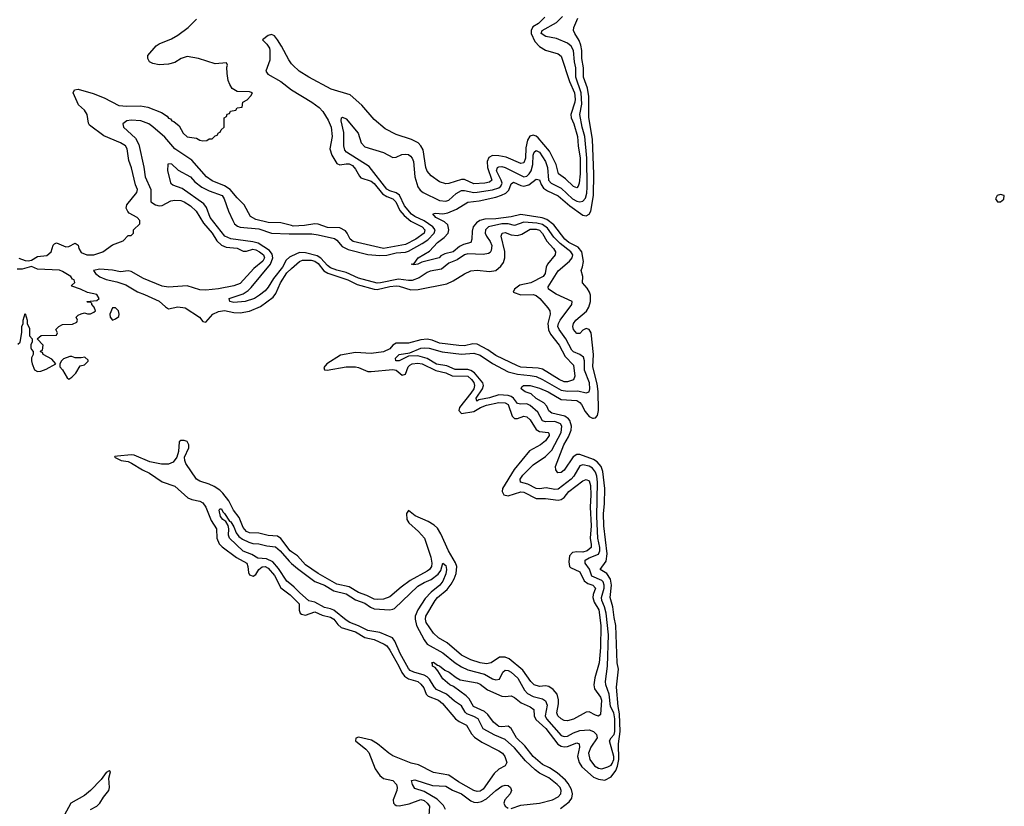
# Model space of a CAD drawing. Header units: inches. Extents: x 2473073 to 2657680, y 705365 to 849016.
# Tile 77 of 151: x 2528255 to 2534574, y 804589 to 809640. Entities that reach past the tile are written whole.
import ezdxf

# ---------------------------------------------------------------- set-up
doc = ezdxf.new("R2010")
doc.units = ezdxf.units.IN
doc.header["$MEASUREMENT"] = 0
doc.layers.add('C5820', color=7, linetype='Continuous')
doc.layers.add('C5830', color=7, linetype='Continuous')

msp = doc.modelspace()

# ---------------------------------------------------------------- linework, layer by layer
at = {"layer": 'C5820', "color": 5}
for points, elevation in [([(2528250, 808108.8), (2528290, 808092.7), (2528310, 808091.7), (2528330, 808096.5), (2528370, 808119.6), (2528430, 808125.5), (2528456.4, 808150), (2528470, 808191), (2528478.4, 808201.6), (2528490, 808206.4), (2528550, 808180.9), (2528570, 808183.7), (2528610, 808204.9), (2528630, 808191.3), (2528634.9, 808170), (2528650, 808145.3), (2528684.7, 808130), (2528730, 808130.5), (2528788.7, 808150), (2528850, 808194), (2528919.3, 808220.7), (2528950, 808254), (2528970, 808254), (2528986, 808270), (2528986, 808290), (2529026, 808330), (2529026, 808350), (2529008, 808370), (2528957.4, 808397.4), (2528947.8, 808407.8), (2528938.7, 808430), (2528941.6, 808450), (2529007, 808530), (2529011.6, 808550), (2528998.6, 808578.6), (2528972.2, 808687.8), (2528954.7, 808734.7), (2528943.7, 808810), (2528934, 808830), (2528902, 808850), (2528793.8, 808893.8), (2528702.1, 808962.1), (2528695.9, 808975.9), (2528687.6, 809030), (2528670, 809059.1), (2528632.9, 809092.9), (2528596.9, 809170), (2528606, 809190), (2528630, 809192.7), (2528726.4, 809166.4), (2528797, 809137), (2528890, 809089.5), (2528943.4, 809083.4), (2529030, 809086.4), (2529077.6, 809077.6), (2529164.4, 809044.4), (2529200.7, 809020.7), (2529210, 809007.3), (2529222.8, 809002.8), (2529232, 808990), (2529244.9, 808984.9), (2529278, 808958), (2529304, 808910), (2529330, 808888.2), (2529390, 808878), (2529410, 808866), (2529430, 808862), (2529456.4, 808863.6), (2529470, 808874), (2529490, 808874), (2529510, 808894), (2529522, 808898), (2529530, 808914), (2529542, 808918), (2529547.3, 808932.7), (2529566, 808950), (2529566, 809010), (2529582, 809018), (2529587.3, 809032.7), (2529602, 809038), (2529607.3, 809052.7), (2529642, 809058), (2529650, 809074), (2529682, 809078), (2529686, 809110), (2529715.3, 809124.7), (2529738, 809150), (2529748, 809170), (2529730, 809177.2), (2529650, 809178), (2529618.4, 809198.4), (2529602.4, 809222.4), (2529593.3, 809250), (2529586.3, 809293.7), (2529584.7, 809335.3), (2529588.4, 809348.4), (2529582, 809362), (2529510, 809355.4), (2529402, 809390), (2529330, 809402.7), (2529292, 809390), (2529250, 809364), (2529210, 809354), (2529150, 809349), (2529110, 809358), (2529088.9, 809368.9), (2529078, 809390), (2529078, 809410), (2529130, 809471.3), (2529150, 809484.7), (2529230, 809516.3), (2529270, 809540.5), (2529336, 809590), (2529390, 809642)], 80), ([(2530000, 809356.9), (2529981.1, 809381.1), (2529935.6, 809470), (2529910, 809510.4), (2529890, 809535.8), (2529870, 809545.3), (2529850, 809538.9), (2529814, 809510), (2529841.9, 809481.9), (2529857.1, 809457.1), (2529861.2, 809441.2), (2529859.9, 809380.1), (2529835.1, 809310), (2529846.9, 809290), (2529930, 809243.1), (2529999, 809190), (2530000, 809189.4)], 60), ([(2530000, 808317.4), (2529930, 808334.6), (2529850, 808336.7), (2529770, 808355.9), (2529736.5, 808376.5), (2529695.6, 808450), (2529650, 808495), (2529606, 808550), (2529570, 808572.8), (2529490, 808605.6), (2529454.4, 808630), (2529358.7, 808738.7), (2529250, 808810.1), (2529185.5, 808885.5), (2529110, 808951.8), (2529083.6, 808970), (2529032, 808990), (2528970, 808994.5), (2528942.7, 808990), (2528916.2, 808970), (2528921.6, 808950), (2528998.5, 808878.5), (2529019.3, 808839.3), (2529052.4, 808692.4), (2529061.1, 808630), (2529097.1, 808550), (2529096.5, 808470), (2529126.2, 808450), (2529150, 808444.2), (2529170, 808445.7), (2529224.3, 808475.7), (2529250, 808481.9), (2529290, 808479.4), (2529310, 808470.7), (2529350, 808443.7), (2529386.3, 808410), (2529433.4, 808333.4), (2529489.9, 808270), (2529520.8, 808220.8), (2529550, 808191.6), (2529579.3, 808179.3), (2529650, 808172.4), (2529690, 808152.9), (2529710, 808153.2), (2529750, 808165.8), (2529770, 808161.5), (2529793.8, 808150), (2529818.7, 808130), (2529825.8, 808110), (2529814.8, 808090), (2529758.3, 808041.7), (2529670, 807946), (2529630, 807930.9), (2529530, 807912.3), (2529450, 807903.7), (2529410, 807905.2), (2529330, 807930.1), (2529210, 807922.8), (2529170, 807929.7), (2529050, 807978.1), (2528970, 808023.8), (2528950, 808026.5), (2528901.5, 808021.5), (2528851.2, 808031.2), (2528770, 808036.9), (2528728, 808030), (2528741.6, 808010), (2528770, 807989.4), (2528810, 807972.6), (2528877.5, 807957.5), (2528936.7, 807936.7), (2529010, 807891.8), (2529055.6, 807875.6), (2529150, 807831.8), (2529190, 807795.4), (2529210, 807783.5), (2529270, 807796.1), (2529316.2, 807790), (2529408.2, 807730), (2529430, 807702.9), (2529450, 807698.4), (2529494.2, 807750), (2529530, 807766.3), (2529570, 807773.5), (2529630, 807759.2), (2529670, 807757.5), (2529730, 807768.9), (2529801.3, 807798.7), (2529881.3, 807858.7), (2529898.4, 807881.6), (2529928.4, 807950), (2529970, 808013.9), (2530000, 808041.6)], 60), ([(2530000, 808120.9), (2529985.8, 808114.2), (2529964, 808096), (2529940.5, 808050), (2529883, 807977), (2529850, 807923.2), (2529830, 807899.7), (2529793.5, 807870), (2529762.8, 807850), (2529702.4, 807830), (2529630, 807824.1), (2529603, 807830), (2529598.7, 807850), (2529690, 807879.4), (2529720.1, 807899.9), (2529739.8, 807920.2), (2529864.2, 808070), (2529879.6, 808110), (2529874.9, 808134.9), (2529857.9, 808157.9), (2529784.3, 808204.3), (2529750, 808214.1), (2529610, 808232.1), (2529571.1, 808250), (2529477.5, 808370), (2529453.6, 808433.6), (2529436.3, 808456.3), (2529296.5, 808556.5), (2529238, 808578), (2529226.7, 808586.7), (2529206.5, 808670), (2529208, 808712), (2529210, 808715.5), (2529230, 808713.8), (2529272.6, 808672.6), (2529350, 808631.3), (2529379.1, 808599.1), (2529423.6, 808563.6), (2529470, 808540.9), (2529553.8, 808510), (2529567.8, 808490), (2529595.3, 808410), (2529622.1, 808350), (2529633.1, 808330), (2529653.1, 808313.1), (2529670, 808307.2), (2529790, 808296.4), (2529870, 808269.4), (2529983.9, 808263.9), (2530000, 808263.9)], 40), ([(2528243.1, 807556.9), (2528258, 807570), (2528268.9, 807631.1), (2528269.3, 807670.7), (2528278, 807690), (2528278, 807710), (2528290, 807754), (2528302, 807710), (2528302, 807690), (2528316.9, 807656.9), (2528318, 807610), (2528334, 807590), (2528334, 807570), (2528326, 807554), (2528326.4, 807533.6), (2528330, 807522), (2528342, 807510), (2528342, 807490), (2528331, 807469), (2528330.8, 807450), (2528334, 807430), (2528350, 807391.3), (2528370, 807381), (2528390, 807382.8), (2528424.7, 807395.3), (2528486, 807430), (2528460.4, 807460.4), (2528406, 807490), (2528402, 807502), (2528387.3, 807507.3), (2528390, 807514), (2528402, 807518), (2528406, 807550), (2528366, 807590), (2528392.7, 807612.7), (2528490, 807614), (2528498, 807630), (2528486, 807650), (2528506, 807670), (2528530, 807682), (2528594.6, 807685.4), (2528622, 807698), (2528626, 807710), (2528618, 807730), (2528630, 807742), (2528650, 807752), (2528670, 807758), (2528690, 807751), (2528710, 807751), (2528730, 807761), (2528742, 807770), (2528733.6, 807793.6), (2528718, 807810), (2528718, 807818), (2528710, 807826), (2528690, 807826), (2528686, 807830), (2528750, 807836), (2528764, 807850), (2528750, 807875.3), (2528688.9, 807888.9), (2528646, 807910), (2528589.1, 807929.1), (2528588, 807932), (2528608, 807952), (2528605.2, 807970), (2528594.6, 807974.6), (2528583.7, 807990), (2528530, 808022.9), (2528509.4, 808030.6), (2528370, 808037.8), (2528330, 808054.5), (2528270, 808037.6), (2528237.7, 808037.7)], 80), ([(2530000, 806223.1), (2529990, 806230.1), (2529930, 806308.2), (2529910, 806323), (2529850, 806327.5), (2529790, 806342.5), (2529730, 806344.6), (2529710, 806353.8), (2529690, 806380.2), (2529664, 806444), (2529628, 806490), (2529596.5, 806550), (2529558.9, 806598.9), (2529539.3, 806619.3), (2529502.5, 806642.5), (2529470, 806658.5), (2529410, 806677.9), (2529390.1, 806690), (2529321.8, 806790), (2529313.6, 806810), (2529312, 806830), (2529339.3, 806890), (2529339.6, 806910), (2529330, 806930.8), (2529310, 806938.6), (2529290, 806939), (2529277.6, 806930), (2529273.2, 806866.8), (2529263.2, 806830), (2529240.1, 806799.9), (2529210, 806785.8), (2529165.8, 806785.8), (2529090, 806801.8), (2528990, 806844.2), (2528970, 806846.6), (2528882.5, 806837.5), (2528865.6, 806834.4), (2528862.4, 806830), (2528906, 806810), (2528950, 806803.1), (2528973.3, 806793.3), (2529042.3, 806750), (2529087.6, 806727.6), (2529170, 806673), (2529250, 806645.8), (2529333.2, 806570), (2529359.3, 806559.3), (2529410, 806548.7), (2529430, 806538.4), (2529450, 806510.5), (2529484.6, 806424.6), (2529517.1, 806370), (2529519.7, 806310), (2529534.8, 806274.8), (2529554.9, 806254.9), (2529647.2, 806187.2), (2529712.8, 806150), (2529719.9, 806130), (2529723.5, 806090), (2529730, 806075.4), (2529753.7, 806066.3), (2529770, 806078.6), (2529789.2, 806110.8), (2529810, 806127.2), (2529830, 806129.9), (2529850, 806119.2), (2529890, 806072.3), (2529931.7, 805991.7), (2529990, 805948), (2530000, 805938.1)], 60), ([(2530000, 806011.1), (2529970, 806034.8), (2529916, 806116), (2529878.7, 806158.7), (2529838.7, 806178.7), (2529783, 806183), (2529745.6, 806205.6), (2529690, 806227.7), (2529601.5, 806310), (2529593.8, 806330), (2529596.5, 806370), (2529593.2, 806393.2), (2529578.6, 806418.6), (2529558.7, 806430), (2529543.2, 806450), (2529535.1, 806490), (2529540.1, 806499.9), (2529550, 806499.5), (2529559.3, 806479.3), (2529570, 806470.2), (2529601.1, 806421.1), (2529610, 806416.2), (2529630, 806383.6), (2529644.1, 806344.1), (2529661.6, 806321.6), (2529684.2, 806304.2), (2529724.4, 806284.4), (2529750, 806277.1), (2529790, 806274.4), (2529841.7, 806261.7), (2529896, 806256), (2529927.4, 806230), (2529983.5, 806163.5), (2530000, 806149.1)], 40), ([(2528710, 804569.7), (2528750.2, 804589.8), (2528770, 804609.6), (2528791.9, 804648.1), (2528826.4, 804690), (2528831.7, 804710), (2528827.2, 804770), (2528837.1, 804810), (2528830, 804818), (2528810, 804806.7), (2528777.4, 804762.6), (2528708.4, 804690), (2528670, 804659.7), (2528582.9, 804610), (2528540.7, 804530)], 60)]:
    msp.add_lwpolyline(points, dxfattribs=dict(at, elevation=elevation))
at = {"layer": 'C5820', "color": 5, "elevation": 80}
for points in [[(2528870, 807789), (2528850, 807789), (2528834, 807750), (2528836, 807730), (2528850, 807711.3), (2528870, 807718), (2528890, 807734), (2528894, 807750), (2528889, 807770)], [(2528590, 807478), (2528576.4, 807476.4), (2528536.9, 807463.1), (2528522, 807450), (2528512, 807430), (2528512, 807410), (2528530, 807392), (2528559.6, 807339.6), (2528570, 807332), (2528590, 807344.7), (2528615.3, 807370), (2528642, 807418), (2528670, 807424.7), (2528693.6, 807446.4), (2528693.6, 807453.6), (2528673.6, 807473.6), (2528650, 807468), (2528610, 807468)]]:
    msp.add_lwpolyline(points, close=True, dxfattribs=at)
at = {"layer": 'C5830', "color": 5}
for points, elevation in [([(2530000, 808263.9), (2530130, 808264.1), (2530170, 808259.3), (2530274.3, 808234.3), (2530290, 808224.1), (2530324.2, 808184.2), (2530363.6, 808163.6), (2530490, 808132.9), (2530565.5, 808125.5), (2530610, 808127.1), (2530670, 808142.9), (2530730, 808148.1), (2530750, 808154.2), (2530838.2, 808201.8), (2530873.8, 808226.2), (2530915.9, 808270), (2530921.9, 808290), (2530906.6, 808310), (2530850, 808347.7), (2530790, 808375.8), (2530770, 808390), (2530724.6, 808444.6), (2530692.9, 808512.9), (2530670, 808528.6), (2530630, 808540.6), (2530610, 808551.7), (2530496.9, 808696.9), (2530352.7, 808790), (2530341.9, 808801.9), (2530335, 808830), (2530335.5, 808915.5), (2530318.5, 808990), (2530320.9, 809010), (2530326.1, 809013.9), (2530350, 809002.6), (2530426.5, 808910), (2530446.3, 808850), (2530470, 808823.2), (2530590, 808785.9), (2530650, 808755.2), (2530670, 808756.2), (2530706.9, 808773.1), (2530730, 808777.2), (2530750, 808773.5), (2530763.4, 808763.4), (2530774.1, 808750), (2530781.4, 808730), (2530791.7, 808630), (2530810, 808566), (2530825.5, 808545.5), (2530844.9, 808530), (2530950, 808479.2), (2530990, 808474.1), (2531010, 808481.1), (2531055.8, 808524.2), (2531090, 808543.1), (2531110, 808543.7), (2531170, 808530.5), (2531190, 808531.5), (2531290, 808546.9), (2531330, 808560.6), (2531342.3, 808570), (2531350.2, 808590), (2531345.6, 808610), (2531314.5, 808670), (2531322.1, 808690), (2531330, 808694.5), (2531350, 808696.4), (2531370, 808691.5), (2531490, 808631), (2531510, 808635.9), (2531525, 808650), (2531536.9, 808670), (2531548, 808710), (2531550, 808770.3), (2531556.6, 808790), (2531570, 808800.3), (2531591.7, 808790), (2531629.5, 808730), (2531642.8, 808690), (2531649.3, 808610), (2531665.5, 808590), (2531730, 808558.1), (2531802.5, 808490), (2531830, 808475), (2531850, 808470.4), (2531870, 808474.1), (2531885.6, 808494.4), (2531893.9, 808526.1), (2531896.5, 808563.5), (2531894.9, 808750), (2531882.5, 808890), (2531864.4, 808950), (2531848.8, 809030), (2531862.4, 809097.6), (2531858.1, 809170), (2531823.4, 809270), (2531824.6, 809330), (2531815.1, 809370), (2531810, 809441.4), (2531794.9, 809470), (2531770, 809489.6), (2531699.8, 809519.8), (2531630.8, 809530.8), (2531600.5, 809550), (2531608.1, 809570), (2531699.3, 809620.7), (2531739.2, 809660.8)], 40), ([(2531625, 809655), (2531584.6, 809615.4), (2531547.4, 809592.6), (2531536.4, 809570), (2531537, 809550), (2531560.1, 809500.1), (2531590, 809466.6), (2531630, 809443.7), (2531710, 809419.8), (2531730, 809405.4), (2531783.6, 809243.6), (2531814.5, 809170), (2531820.4, 809130), (2531818.5, 809110), (2531792.5, 809030), (2531793.8, 809010), (2531810.5, 808970), (2531833.9, 808890), (2531838.4, 808830), (2531852.9, 808750), (2531851.2, 808650), (2531846.3, 808590), (2531839.4, 808570), (2531830, 808559.2), (2531810, 808568.8), (2531757.4, 808617.4), (2531711.9, 808650), (2531698.9, 808710), (2531656, 808796), (2531581.9, 808881.9), (2531570, 808892.2), (2531550, 808898.1), (2531528.9, 808891.1), (2531513.5, 808866.5), (2531503.3, 808816.7), (2531501, 808750), (2531490, 808721), (2531470, 808717), (2531376.3, 808756.3), (2531330, 808765.8), (2531290, 808767.4), (2531266.1, 808753.9), (2531255.4, 808730), (2531257, 808690), (2531285.2, 808610), (2531270, 808596.8), (2531240.9, 808590), (2531170, 808585.4), (2531110, 808612.7), (2531090, 808612.5), (2531010, 808587.2), (2530990, 808585.8), (2530950, 808598.3), (2530896.4, 808636.4), (2530870, 808666.4), (2530862, 808690), (2530843.6, 808803.6), (2530830.3, 808830.3), (2530811.3, 808850), (2530770, 808870.1), (2530670, 808903.2), (2530599.3, 808939.3), (2530530, 808998.8), (2530450.2, 809090), (2530376.4, 809156.4), (2530253.2, 809193.2), (2530110, 809269.5), (2530048.2, 809308.2), (2530007.4, 809347.4), (2530000, 809356.9)], 60), ([(2531724.7, 804575.3), (2531781.6, 804618.4), (2531798.3, 804641.7), (2531803.4, 804670), (2531797, 804697), (2531775.6, 804735.6), (2531757.1, 804757.1), (2531703.4, 804803.4), (2531655.8, 804835.8), (2531610, 804858), (2531551, 804910), (2531497.3, 804977.3), (2531443.1, 805030), (2531409.3, 805089.3), (2531390, 805103.2), (2531350, 805100.2), (2531330, 805102.1), (2531318.2, 805110), (2531294.8, 805130), (2531258.9, 805178.9), (2531237.4, 805197.4), (2531168, 805230), (2531138.8, 805278.8), (2531119.4, 805299.4), (2531038.7, 805358.7), (2531016.2, 805370), (2530970, 805408.2), (2530938.8, 805458.8), (2530920.2, 805480.2), (2530903.7, 805490), (2530903.1, 805503.1), (2530898, 805510), (2530910, 805514), (2530935.8, 805495.8), (2530950, 805491.8), (2530983.6, 805463.6), (2531011.8, 805450), (2531056, 805416), (2531082.4, 805402.4), (2531190, 805381.1), (2531210, 805373.1), (2531258.1, 805338.1), (2531350, 805297.5), (2531370, 805294.6), (2531410, 805298.9), (2531430, 805288.9), (2531473.9, 805253.9), (2531530, 805228.4), (2531554.3, 805210), (2531556.2, 805170), (2531566.6, 805146.6), (2531631.2, 805090), (2531708.4, 804988.4), (2531730, 804974.6), (2531750, 804970.7), (2531770, 804973.4), (2531830, 804996.6), (2531844.9, 804990), (2531848, 804970), (2531835, 804910), (2531844.8, 804870), (2531862.3, 804842.3), (2531937.4, 804777.4), (2531970, 804762.7), (2532010, 804757.2), (2532050, 804779.1), (2532080.7, 804819.3), (2532091.9, 804848.1), (2532099.2, 804890), (2532096.9, 804990), (2532108.7, 805070), (2532103.9, 805183.9), (2532095.8, 805230), (2532086, 805354), (2532097.2, 805470), (2532088.9, 805511.1), (2532081.8, 805750), (2532070, 805800.9), (2532061.5, 805870), (2532043.8, 805930), (2532053.5, 806010), (2532047.1, 806047.1), (2532023.2, 806083.2), (2531980.5, 806110), (2532017.8, 806162.2), (2532025.8, 806210), (2532003, 806390), (2532001.2, 806470), (2532007.9, 806532.1), (2532009.6, 806630.4), (2531998.2, 806738.2), (2531986.1, 806770), (2531960.4, 806800.4), (2531936.4, 806816.4), (2531850, 806848.9), (2531830, 806847.9), (2531806.7, 806833.3), (2531750, 806746.8), (2531730, 806731.6), (2531709.3, 806730), (2531695.1, 806750), (2531694.3, 806770), (2531746.4, 806910), (2531777.8, 806962.2), (2531794.9, 807005.1), (2531796.7, 807030), (2531785.8, 807065.8), (2531777.7, 807077.7), (2531754.3, 807094.3), (2531670, 807113.8), (2531650, 807129.2), (2531638.2, 807158.2), (2531619.4, 807179.4), (2531570, 807207), (2531538.3, 807238.3), (2531499, 807250), (2531473.2, 807270), (2531478, 807282), (2531488, 807290), (2531530.8, 807290), (2531590, 807273.6), (2531646.5, 807250), (2531730, 807202.2), (2531830, 807195.1), (2531850, 807182), (2531859.4, 807170), (2531883.8, 807123.8), (2531910, 807091.6), (2531930, 807081.3), (2531938.1, 807081.9), (2531950, 807083.5), (2531962.3, 807097.7), (2531968.8, 807130), (2531967.3, 807252.7), (2531961.2, 807301.2), (2531934.2, 807410), (2531936.7, 807490), (2531922, 807630), (2531910, 807649.8), (2531890, 807656.5), (2531870, 807646.4), (2531850, 807624.7), (2531830, 807624.4), (2531810, 807649.8), (2531804.5, 807670), (2531808.7, 807690), (2531823.9, 807710), (2531892.5, 807767.5), (2531906.8, 807793.2), (2531919, 807830), (2531918.6, 807870), (2531910.8, 807890.8), (2531895.8, 807915.8), (2531866, 807950), (2531869.6, 807990), (2531859.1, 808030), (2531867.6, 808052.4), (2531872.6, 808087.4), (2531861.9, 808150), (2531839.6, 808179.6), (2531779.6, 808210), (2531753.1, 808230), (2531682.4, 808322.4), (2531637.6, 808357.6), (2531607.2, 808367.2), (2531470, 808388.7), (2531410, 808374.2), (2531310, 808361.8), (2531240.2, 808359.8), (2531208.8, 808351.2), (2531185.6, 808334.4), (2531166, 808310), (2531158.3, 808281.7), (2531156.1, 808230), (2531150.2, 808209.8), (2531103.5, 808196.5), (2531077.5, 808182.5), (2531036.9, 808150), (2530984, 808136), (2530957.5, 808122.5), (2530947.3, 808110), (2530836.1, 808083.9), (2530809.5, 808069.5), (2530784.7, 808064.7), (2530768, 808070), (2530785.6, 808074.4), (2530813.2, 808110), (2530885.6, 808154.4), (2530936.4, 808210), (2530978.6, 808241.4), (2531004.7, 808270), (2531009.3, 808290), (2531001.7, 808321.7), (2530981.3, 808341.3), (2530925.1, 808370), (2530906.8, 808393.2), (2530922.8, 808397.2), (2530970, 808394.1), (2531001.5, 808398.5), (2531057.2, 808422.8), (2531130, 808468.3), (2531203, 808477), (2531310, 808499.5), (2531347.4, 808512.6), (2531374.2, 808525.8), (2531395, 808545), (2531410, 808586.7), (2531424.6, 808595.4), (2531470, 808575.4), (2531490, 808571.8), (2531521.7, 808578.3), (2531570, 808615.4), (2531590, 808610.4), (2531600.7, 808580.7), (2531617.4, 808557.4), (2531641.2, 808541.2), (2531710, 808509.7), (2531784.5, 808444.5), (2531870, 808384.4), (2531890, 808379.7), (2531909.6, 808390.4), (2531919.5, 808410), (2531937.1, 808510), (2531938.7, 808650), (2531931.1, 808870), (2531906.9, 809013.1), (2531907.4, 809147.4), (2531899, 809199), (2531872.4, 809270), (2531873.8, 809330), (2531862.2, 809390), (2531861.6, 809441.6), (2531855.3, 809475.3), (2531845.6, 809505.6), (2531816.8, 809550), (2531809.6, 809570), (2531811.6, 809590), (2531837.7, 809650)], 20), ([(2530000, 809189.4), (2530130.7, 809110.7), (2530175.8, 809075.8), (2530200.4, 809050), (2530235.3, 808995.3), (2530253.9, 808950), (2530260.4, 808890), (2530245.4, 808810), (2530257.3, 808770), (2530290, 808715.3), (2530310, 808708.2), (2530350, 808715.1), (2530370, 808713.7), (2530390, 808702.8), (2530410, 808680.5), (2530434.7, 808634.7), (2530444.5, 808624.5), (2530510, 808603.3), (2530530, 808588.3), (2530582.2, 808522.2), (2530610, 808503.8), (2530650, 808489.5), (2530668.7, 808470), (2530694.9, 808414.9), (2530722.6, 808382.6), (2530765.2, 808345.2), (2530836.9, 808310), (2530854.9, 808290), (2530851.5, 808270), (2530797.1, 808230), (2530730, 808197), (2530590, 808169.6), (2530395.8, 808215.8), (2530376.4, 808230), (2530357.1, 808270), (2530344.9, 808284.9), (2530310, 808303.9), (2530230, 808305.8), (2530170, 808326.1), (2530150, 808328.6), (2530082.3, 808317.7), (2530010, 808315), (2530000, 808317.4)], 60), ([(2530000, 806149.1), (2530037.1, 806117.1), (2530150, 806032.9), (2530210, 806008.5), (2530270, 805973.8), (2530350, 805953.2), (2530410, 805916), (2530470, 805894.6), (2530507, 805867), (2530530, 805857.5), (2530630, 805851.4), (2530650, 805854.1), (2530659.8, 805860.2), (2530810, 806002.3), (2530850, 806025.9), (2530895.1, 806044.9), (2530940.9, 806079.1), (2530957.4, 806102.6), (2530970, 806150.2), (2530990, 806134.4), (2530994.8, 806110), (2530990, 806082.6), (2530970, 806035.8), (2530950.7, 806009.3), (2530895.4, 805964.6), (2530856.6, 805923.4), (2530810.4, 805850), (2530793.9, 805810), (2530791.9, 805790), (2530802, 805750), (2530850, 805658.4), (2530870, 805631.1), (2530970, 805574.3), (2531050, 805510), (2531090, 805484.2), (2531130, 805464.8), (2531238.8, 805438.8), (2531290, 805407.7), (2531310, 805402.2), (2531333.4, 805406.6), (2531355, 805450), (2531370, 805463.3), (2531390, 805460.7), (2531410, 805449.7), (2531451.3, 805411.3), (2531495.2, 805335.2), (2531513.2, 805313.2), (2531550, 805294.8), (2531610, 805279.4), (2531630, 805267.4), (2531639.5, 805239.5), (2531628, 805170), (2531636, 805150), (2531730, 805045), (2531750, 805036.7), (2531770, 805039.9), (2531810, 805061.5), (2531850, 805076.4), (2531910, 805080.1), (2531936.5, 805070), (2531956.9, 805050), (2531961.5, 805030), (2531920.7, 804970), (2531906.4, 804930), (2531913.5, 804890), (2531944.9, 804850), (2531970, 804833.6), (2531990, 804830.1), (2532030, 804842.3), (2532050, 804854.2), (2532056.4, 804863.6), (2532067.1, 804890), (2532068.6, 804910), (2532040.2, 805010), (2532051.7, 805030), (2532071, 805050), (2532075.1, 805070), (2532074.2, 805150), (2532068.6, 805188.6), (2532046.3, 805230), (2532039, 805310), (2532016.4, 805370), (2532013.4, 805390), (2532026.3, 805490), (2532032.8, 805690), (2532018.2, 805830), (2532007.8, 805870), (2531990.2, 805910), (2531988.1, 805930), (2532005.1, 805990), (2532005.4, 806010), (2531998.7, 806030), (2531990, 806039.4), (2531927.6, 806067.6), (2531912.1, 806112.1), (2531883.7, 806150), (2531883.4, 806170), (2531910, 806185.3), (2531970, 806208.4), (2531978.1, 806230), (2531978.2, 806250), (2531965.1, 806310), (2531958.4, 806450), (2531963.9, 806670), (2531958.6, 806710), (2531950, 806735.4), (2531930, 806760.1), (2531910, 806773.2), (2531870, 806781.8), (2531850, 806774.8), (2531811.9, 806710), (2531794.2, 806690), (2531710, 806626.2), (2531690, 806622.3), (2531633.7, 806633.7), (2531590, 806628.5), (2531570, 806630.8), (2531516.8, 806656.8), (2531469.6, 806669.6), (2531467.7, 806690), (2531484.6, 806715.4), (2531550, 806781.6), (2531630, 806834.6), (2531670, 806876.1), (2531729.1, 806990), (2531735.1, 807030), (2531725.4, 807045.4), (2531690, 807059.5), (2531630, 807057.2), (2531610, 807064.5), (2531579.8, 807119.8), (2531530, 807162.4), (2531510, 807174.2), (2531470, 807170.8), (2531450, 807176.2), (2531424.6, 807210), (2531410, 807221), (2531390, 807227), (2531330, 807230.9), (2531270, 807211.8), (2531202, 807198), (2531189.7, 807190), (2531185.4, 807210), (2531224.5, 807270), (2531230.5, 807290), (2531227.3, 807307.3), (2531173.4, 807373.4), (2531150, 807387.8), (2531130, 807392.9), (2531050, 807393.1), (2530996.5, 807416.5), (2530930, 807428.7), (2530870, 807463.9), (2530810, 807480.7), (2530750, 807479.5), (2530690, 807449.9), (2530669.6, 807450), (2530665.9, 807465.9), (2530690, 807490.1), (2530758.5, 807501.5), (2530830, 807529.7), (2530850, 807533), (2530881.7, 807530), (2530966.3, 807506.3), (2531090, 807492.7), (2531170, 807499), (2531210, 807486.1), (2531290, 807431.4), (2531390, 807379.2), (2531450, 807362.8), (2531530, 807356.3), (2531570, 807347.9), (2531610, 807330.3), (2531730, 807262), (2531770, 807254.1), (2531837.6, 807257.6), (2531890, 807242.9), (2531909.9, 807250.1), (2531914.7, 807270), (2531911.9, 807308.1), (2531879.5, 807390), (2531878.8, 807450), (2531872.3, 807472.3), (2531850, 807489.5), (2531810, 807507.2), (2531798.5, 807518.5), (2531759.7, 807590), (2531716.1, 807650), (2531708.6, 807670), (2531712.2, 807690), (2531724, 807710), (2531798.8, 807810), (2531799.8, 807830), (2531697, 807877), (2531647.7, 807910), (2531645.5, 807925.5), (2531710, 808026.4), (2531783.8, 808090), (2531799.9, 808110), (2531804.8, 808130), (2531792.8, 808150), (2531722.9, 808202.9), (2531683.6, 808243.6), (2531641.4, 808301.4), (2531610, 808325.3), (2531573.9, 808333.9), (2531490, 808340.5), (2531430, 808317.2), (2531388.7, 808328.7), (2531350, 808328.2), (2531264.3, 808310), (2531243.6, 808290), (2531242.9, 808270), (2531249.7, 808250), (2531274.5, 808214.5), (2531284.7, 808190), (2531281.3, 808158.7), (2531274.4, 808145.6), (2531262.5, 808137.5), (2531230, 808133.1), (2531130, 808135.6), (2531110, 808130.2), (2531061.7, 808098.3), (2531010, 808075.6), (2530962.8, 808037.2), (2530890, 808024.4), (2530870, 808016.9), (2530818, 807982), (2530774.6, 807965.4), (2530750, 807964.1), (2530685.3, 807974.7), (2530570, 807949.2), (2530550, 807948.8), (2530430, 807981), (2530350, 808016.3), (2530290, 808031.5), (2530250, 808047), (2530230, 808060.8), (2530187.7, 808107.7), (2530163.4, 808123.4), (2530090, 808142.9), (2530050, 808144.5), (2530000, 808120.9)], 40), ([(2530000, 808041.6), (2530050, 808087.7), (2530070, 808096.5), (2530125, 808095), (2530150, 808088.3), (2530170, 808073.5), (2530206.6, 808026.6), (2530231.7, 808011.7), (2530361.4, 807970), (2530420.2, 807940.2), (2530528.7, 807908.7), (2530550, 807907), (2530630, 807925.9), (2530670.2, 807930.2), (2530690, 807928.9), (2530766, 807906), (2530812.4, 807907.6), (2530996, 807944), (2531037.8, 807962.2), (2531110, 808008.9), (2531150, 808026.3), (2531190, 808030.6), (2531270, 808023.9), (2531310.1, 808029.9), (2531343.1, 808056.9), (2531358.9, 808081.1), (2531368.9, 808110), (2531368.1, 808151.9), (2531345.6, 808250), (2531350.2, 808269.8), (2531370, 808274), (2531410, 808258.1), (2531450, 808254.2), (2531477.5, 808262.5), (2531530, 808294.5), (2531570, 808295.2), (2531590, 808288), (2531610, 808266.5), (2531637.6, 808217.6), (2531681.1, 808170), (2531693.2, 808150), (2531691.6, 808130), (2531642.1, 808070), (2531633.1, 808050), (2531627.5, 808010), (2531614.6, 807990), (2531534.2, 807950), (2531464.1, 807935.9), (2531430.6, 807910), (2531421.1, 807890), (2531470, 807874), (2531550, 807874.2), (2531570, 807868.4), (2531592.1, 807850), (2531643.7, 807790), (2531656.2, 807770), (2531658.9, 807750), (2531645.4, 807690), (2531649, 807649), (2531661.6, 807621.6), (2531716.6, 807550), (2531756.3, 807476.3), (2531810, 807421), (2531818.2, 807350), (2531810, 807328.3), (2531770, 807314.1), (2531750, 807315.5), (2531717.1, 807330), (2531610, 807396.6), (2531582.5, 807402.5), (2531470, 807409.5), (2531450, 807416.3), (2531310, 807482.7), (2531259.9, 807519.9), (2531190, 807556.7), (2531162.3, 807557.7), (2531110, 807545.8), (2531073.2, 807546.8), (2530950, 807562.8), (2530902.4, 807582.4), (2530870, 807589.5), (2530830, 807584.4), (2530750, 807562.3), (2530670, 807561.8), (2530649.6, 807550.4), (2530630, 807527), (2530590, 807507.9), (2530510, 807497.4), (2530410, 807503.3), (2530313.3, 807486.7), (2530226, 807430), (2530206.1, 807406.1), (2530211, 807391), (2530228.5, 807388.5), (2530350.1, 807409.9), (2530410, 807411.6), (2530430, 807407.3), (2530490, 807381.4), (2530510, 807379.9), (2530650, 807392.7), (2530670, 807389.9), (2530710, 807357.1), (2530730, 807364.8), (2530747.8, 807410), (2530759.2, 807420.8), (2530773.8, 807430), (2530810, 807434.1), (2530838.2, 807430), (2530926.5, 807386.5), (2530990, 807371.3), (2531030, 807353.6), (2531130, 807350.2), (2531155.4, 807330), (2531168.7, 807310), (2531173.7, 807290), (2531168.4, 807270), (2531150, 807241.3), (2531077.9, 807150), (2531072.2, 807130), (2531090, 807111.5), (2531170, 807123.5), (2531211.3, 807150), (2531250, 807165.3), (2531330, 807181.1), (2531370, 807180.1), (2531390, 807169), (2531414.7, 807094.7), (2531430, 807079.5), (2531450, 807080.2), (2531490, 807094.4), (2531510, 807090.9), (2531530, 807071.2), (2531570, 807008.5), (2531590, 806996.7), (2531646.6, 806990), (2531650, 806985.2), (2531651.9, 806970), (2531630, 806935.8), (2531596.5, 806910), (2531527.7, 806872.3), (2531428.4, 806751.6), (2531354.2, 806630), (2531352.1, 806610), (2531361.6, 806590), (2531390, 806582.7), (2531470, 806608.7), (2531490, 806607.2), (2531570, 806564.7), (2531630, 806565.2), (2531710, 806555.9), (2531730, 806559.9), (2531748.2, 806571.8), (2531778.3, 806610), (2531870, 806679.1), (2531890, 806687.9), (2531910, 806678.2), (2531917.6, 806650), (2531919.6, 806590), (2531916.1, 806510), (2531921.9, 806390), (2531915.2, 806310), (2531922.6, 806270), (2531921.7, 806250), (2531897.8, 806230), (2531870, 806220.9), (2531830, 806222.9), (2531802.1, 806217.9), (2531783.5, 806196.5), (2531779, 806159), (2531784.1, 806130), (2531790, 806122.3), (2531850, 806094.9), (2531877.1, 806037.1), (2531900.5, 806020.5), (2531932.7, 806010), (2531949.9, 805990), (2531935.5, 805950), (2531933.4, 805930), (2531941, 805901), (2531970.7, 805850), (2531984, 805750), (2531981.5, 805610), (2531973.9, 805510), (2531945.9, 805414.1), (2531938.9, 805370), (2531943.9, 805343.9), (2531982.2, 805290), (2531988.2, 805270), (2531981.3, 805178.7), (2531970, 805169.2), (2531950, 805174.4), (2531910, 805195.2), (2531890, 805193.5), (2531810, 805149.5), (2531770, 805138.6), (2531750, 805140.2), (2531730, 805150.3), (2531707.8, 805170), (2531702.2, 805190), (2531712.8, 805247.2), (2531713.1, 805273.1), (2531703.3, 805310), (2531679.4, 805339.4), (2531650, 805358.9), (2531630, 805362.2), (2531590, 805358.5), (2531557.1, 805370), (2531535.7, 805390), (2531483.4, 805463.4), (2531395.7, 805535.7), (2531370, 805547.6), (2531333.7, 805546.3), (2531279.8, 805510), (2531250, 805503.8), (2531210.4, 805510), (2531150, 805529.2), (2531090, 805560.1), (2530998.2, 805638.2), (2530943.5, 805670), (2530910, 805700.7), (2530863.9, 805770), (2530859.5, 805790), (2530862.1, 805810), (2530920.3, 805910), (2530936.9, 805930), (2530998.3, 805981.7), (2531023.9, 806016.1), (2531043.7, 806050), (2531056.4, 806083.6), (2531059.7, 806130), (2531052.8, 806152.8), (2531006.7, 806230), (2530958.2, 806338.2), (2530935.9, 806375.9), (2530914.9, 806394.9), (2530877, 806417), (2530793.8, 806453.8), (2530750, 806489.1), (2530737, 806470), (2530739.7, 806430), (2530751.2, 806410), (2530814.4, 806354.4), (2530852.3, 806310), (2530893.1, 806190), (2530899.8, 806150), (2530897.1, 806130), (2530884.3, 806110), (2530870, 806098.5), (2530761.6, 806038.4), (2530703.3, 805996.7), (2530630, 805934), (2530590, 805920.1), (2530550, 805917), (2530530, 805920.1), (2530483.5, 805943.5), (2530430, 805962.3), (2530370, 805999.4), (2530290, 806015.2), (2530170, 806083.4), (2530090, 806139.9), (2530037.2, 806197.2), (2530000, 806223.1)], 60), ([(2531410, 804576.3), (2531470, 804596.5), (2531591.8, 804610), (2531674.4, 804630), (2531711.2, 804650), (2531728.5, 804670), (2531730.3, 804690), (2531722.7, 804710), (2531704.3, 804730), (2531650, 804773.2), (2531590, 804802.8), (2531562.8, 804822.8), (2531500.7, 804880.7), (2531430, 804964.3), (2531370, 805019.1), (2531305.2, 805045.2), (2531230, 805087.7), (2531196.7, 805150), (2531170, 805166.6), (2531124, 805184), (2531113.7, 805193.7), (2531090, 805234.5), (2531045.3, 805265.3), (2530994.5, 805310), (2530930, 805340.1), (2530915.5, 805355.5), (2530885.6, 805405.6), (2530870, 805421.4), (2530850, 805432.1), (2530785.2, 805450), (2530761.8, 805461.8), (2530750, 805473.4), (2530695.6, 805570), (2530662.1, 805650), (2530647.4, 805670), (2530565.1, 805705.1), (2530490, 805719.2), (2530430, 805749), (2530373.3, 805770), (2530350, 805783.7), (2530270, 805848), (2530250, 805857.2), (2530210, 805865.4), (2530150, 805899.6), (2530110, 805908.9), (2530050, 805961.3), (2530017.3, 805997.3), (2530000, 806011.1)], 40), ([(2530000, 805938.1), (2530048.1, 805890), (2530048.5, 805848.5), (2530055.2, 805830), (2530062.9, 805822.9), (2530090, 805815.7), (2530150, 805838.1), (2530196.7, 805816.7), (2530250, 805802.8), (2530271.1, 805790), (2530296, 805756), (2530317.9, 805737.9), (2530410, 805710.2), (2530470, 805673.9), (2530530, 805660.3), (2530594.8, 805630), (2530610, 805619), (2530630, 805592.7), (2530689, 805490), (2530707.7, 805447.7), (2530724.7, 805424.7), (2530750, 805408.6), (2530809, 805390), (2530830, 805373.8), (2530847.8, 805350), (2530864.2, 805310), (2530876.4, 805296.4), (2530942.2, 805270), (2530968.4, 805250), (2531051.7, 805151.7), (2531074.3, 805134.3), (2531122, 805110), (2531155.4, 805055.4), (2531174.4, 805034.4), (2531221.3, 805001.3), (2531330, 804945.5), (2531352.4, 804930), (2531369.1, 804910), (2531381.5, 804870), (2531370, 804850.3), (2531330, 804827.6), (2531299, 804801), (2531230, 804700.4), (2531210, 804687.2), (2531190, 804685.3), (2531170, 804690.6), (2531070, 804746.5), (2531010, 804788.9), (2530910, 804806.6), (2530815.3, 804855.3), (2530767.1, 804867.1), (2530650, 804913.8), (2530623.2, 804930), (2530551, 804991), (2530513.3, 805013.3), (2530430, 805032.4), (2530412.3, 805027.7), (2530409.2, 805009.2), (2530477.2, 804957.2), (2530495.7, 804935.7), (2530535.7, 804830), (2530566.7, 804786.7), (2530590, 804767.4), (2530650, 804755.2), (2530673.3, 804730), (2530678.1, 804710), (2530676.2, 804690), (2530651.2, 804630), (2530653.5, 804610), (2530661.6, 804601.6), (2530670, 804595.4), (2530690, 804593.3), (2530754.6, 804605.4), (2530830, 804633.6), (2530850, 804625.8), (2530869.9, 804610), (2530884.6, 804590), (2530880.2, 804530)], 60), ([(2530988.2, 804570), (2530974.9, 804594.9), (2530934.9, 804634.9), (2530850, 804683.5), (2530790, 804704.2), (2530776, 804730), (2530770, 804754.8), (2530790, 804760.2), (2530903.6, 804723.6), (2530990, 804718.8), (2531033.2, 804693.2), (2531090, 804670.4), (2531150, 804624.2), (2531170, 804616.4), (2531190, 804614.8), (2531219, 804621), (2531250, 804637.7), (2531310, 804690.9), (2531350, 804719.3), (2531370, 804726.1), (2531390, 804722.7), (2531403.8, 804710), (2531410.1, 804689.9), (2531403, 804670), (2531368.3, 804631.7), (2531362.7, 804610), (2531369.6, 804589.6), (2531390, 804576.7)], 40)]:
    msp.add_lwpolyline(points, dxfattribs=dict(at, elevation=elevation))
at = {"layer": 'C5830', "color": 5, "elevation": 20}
msp.add_lwpolyline([(2534550, 808517), (2534527.7, 808510), (2534517.3, 808490), (2534530, 808471), (2534550, 808471), (2534570, 808486.8), (2534574, 808510)], close=True, dxfattribs=at)

doc.saveas('drawing.dxf')
